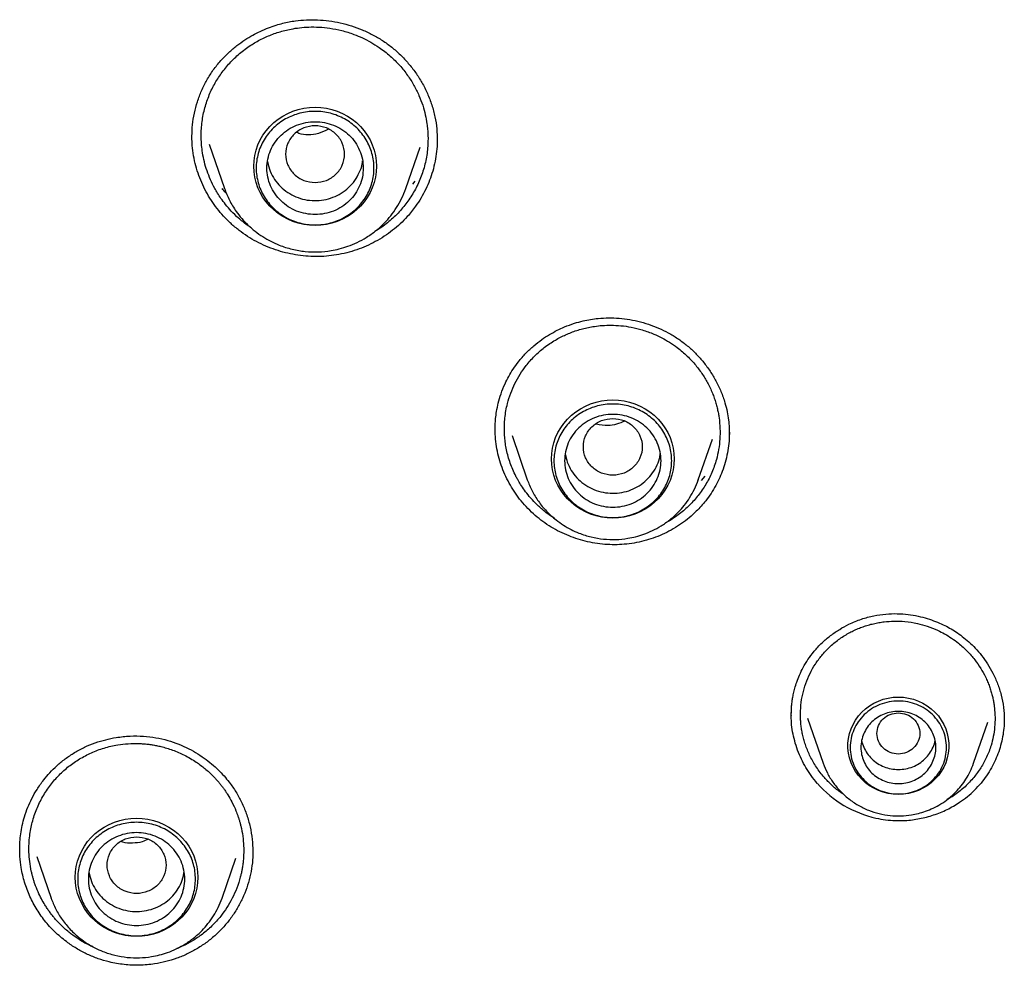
# Model space of a CAD drawing. Header units: millimetres. Extents: x 8 to 849, y 12 to 2010.
# Tile 79 of 111: x 429 to 447, y 1809 to 1827. Entities that reach past the tile are written whole.
import ezdxf

# ---------------------------------------------------------------- set-up
doc = ezdxf.new("R2010")
doc.units = ezdxf.units.MM

msp = doc.modelspace()

# ---------------------------------------------------------------- linework, layer by layer
at = {"color": 7, "linetype": 'Continuous', "lineweight": 30}
for p, q in [((431.844, 1824.464), (431.843, 1824.483)), ((432.165, 1824.332), (432.451, 1823.503)), ((435.836, 1823.503), (436.103, 1824.278)), ((432.453, 1823.497), (432.451, 1823.503)), ((435.836, 1823.503), (435.834, 1823.498)), ((436.005, 1823.638), (435.965, 1823.584)), ((437.508, 1818.994), (437.508, 1819.005)), ((437.822, 1818.889), (438.107, 1818.064)), ((441.301, 1818.064), (441.563, 1818.823)), ((438.11, 1818.055), (438.107, 1818.064)), ((441.301, 1818.064), (441.299, 1818.058)), ((441.42, 1818.128), (441.355, 1818.052)), ((443.342, 1813.609), (443.632, 1812.767)), ((447.013, 1813.583), (447.014, 1813.571)), ((446.443, 1812.767), (446.708, 1813.536)), ((428.629, 1811.15), (428.628, 1811.159)), ((428.946, 1811.023), (429.213, 1810.25)), ((432.406, 1810.25), (432.664, 1810.996)), ((432.98, 1811.126), (432.98, 1811.102)), ((429.215, 1810.242), (429.213, 1810.25)), ((432.406, 1810.25), (432.404, 1810.245))]:
    msp.add_line(p, q, dxfattribs=at)
at = {"color": 7, "linetype": 'Continuous', "lineweight": 30, "flags": 128}
for points in [[(434.143, 1822.814), (434.038, 1822.819), (433.933, 1822.833), (433.83, 1822.856), (433.73, 1822.889), (433.633, 1822.93), (433.54, 1822.979), (433.453, 1823.037), (433.372, 1823.102), (433.297, 1823.174), (433.229, 1823.253), (433.169, 1823.337), (433.118, 1823.426), (433.075, 1823.519), (433.042, 1823.616), (433.017, 1823.715), (433.003, 1823.816), (432.998, 1823.918), (433.003, 1824.02), (433.017, 1824.121), (433.042, 1824.22), (433.075, 1824.317), (433.118, 1824.41), (433.169, 1824.499), (433.229, 1824.583), (433.297, 1824.662), (433.372, 1824.734), (433.453, 1824.799), (433.54, 1824.857), (433.633, 1824.906), (433.73, 1824.947), (433.83, 1824.98), (433.933, 1825.003), (434.038, 1825.017), (434.143, 1825.022), (434.249, 1825.017), (434.354, 1825.003), (434.457, 1824.98), (434.557, 1824.947), (434.654, 1824.906), (434.746, 1824.857), (434.834, 1824.799), (434.915, 1824.734), (434.99, 1824.662), (435.058, 1824.583), (435.117, 1824.499), (435.169, 1824.41), (435.212, 1824.317), (435.245, 1824.22), (435.269, 1824.121), (435.284, 1824.02), (435.289, 1823.918), (435.284, 1823.816), (435.269, 1823.715), (435.245, 1823.616), (435.212, 1823.519), (435.169, 1823.426), (435.117, 1823.337), (435.058, 1823.253), (434.99, 1823.174), (434.915, 1823.102), (434.834, 1823.037), (434.746, 1822.979), (434.654, 1822.93), (434.557, 1822.889), (434.457, 1822.856), (434.354, 1822.833), (434.249, 1822.819), (434.143, 1822.814)], [(439.704, 1817.347), (439.598, 1817.352), (439.493, 1817.366), (439.39, 1817.389), (439.29, 1817.422), (439.193, 1817.463), (439.101, 1817.512), (439.013, 1817.57), (438.932, 1817.635), (438.857, 1817.707), (438.79, 1817.786), (438.73, 1817.87), (438.678, 1817.959), (438.636, 1818.052), (438.602, 1818.149), (438.578, 1818.248), (438.563, 1818.349), (438.558, 1818.451), (438.563, 1818.553), (438.578, 1818.654), (438.602, 1818.753), (438.636, 1818.85), (438.678, 1818.943), (438.73, 1819.032), (438.79, 1819.116), (438.857, 1819.195), (438.932, 1819.267), (439.013, 1819.332), (439.101, 1819.39), (439.193, 1819.439), (439.29, 1819.48), (439.39, 1819.513), (439.493, 1819.536), (439.598, 1819.55), (439.704, 1819.555), (439.81, 1819.55), (439.914, 1819.536), (440.017, 1819.513), (440.118, 1819.48), (440.214, 1819.439), (440.307, 1819.39), (440.394, 1819.332), (440.476, 1819.267), (440.55, 1819.195), (440.618, 1819.116), (440.678, 1819.032), (440.729, 1818.943), (440.772, 1818.85), (440.806, 1818.753), (440.83, 1818.654), (440.845, 1818.553), (440.849, 1818.451), (440.845, 1818.349), (440.83, 1818.248), (440.806, 1818.149), (440.772, 1818.052), (440.729, 1817.959), (440.678, 1817.87), (440.618, 1817.786), (440.55, 1817.707), (440.476, 1817.635), (440.394, 1817.57), (440.307, 1817.512), (440.214, 1817.463), (440.118, 1817.422), (440.017, 1817.389), (439.914, 1817.366), (439.81, 1817.352), (439.704, 1817.347)], [(445.038, 1812.185), (444.942, 1812.189), (444.848, 1812.203), (444.755, 1812.226), (444.665, 1812.258), (444.58, 1812.299), (444.498, 1812.348), (444.423, 1812.404), (444.354, 1812.467), (444.291, 1812.537), (444.237, 1812.613), (444.19, 1812.693), (444.153, 1812.778), (444.124, 1812.866), (444.105, 1812.956), (444.095, 1813.048), (444.095, 1813.14), (444.105, 1813.232), (444.124, 1813.322), (444.153, 1813.41), (444.19, 1813.494), (444.237, 1813.575), (444.291, 1813.651), (444.354, 1813.72), (444.423, 1813.784), (444.498, 1813.84), (444.58, 1813.889), (444.665, 1813.93), (444.755, 1813.962), (444.848, 1813.985), (444.942, 1813.999), (445.038, 1814.003), (445.133, 1813.999), (445.227, 1813.985), (445.32, 1813.962), (445.41, 1813.93), (445.495, 1813.889), (445.577, 1813.84), (445.652, 1813.784), (445.721, 1813.72), (445.784, 1813.651), (445.838, 1813.575), (445.885, 1813.494), (445.922, 1813.41), (445.951, 1813.322), (445.97, 1813.232), (445.98, 1813.14), (445.98, 1813.048), (445.97, 1812.956), (445.951, 1812.866), (445.922, 1812.778), (445.885, 1812.693), (445.838, 1812.613), (445.784, 1812.537), (445.721, 1812.467), (445.652, 1812.404), (445.577, 1812.348), (445.495, 1812.299), (445.41, 1812.258), (445.32, 1812.226), (445.227, 1812.203), (445.133, 1812.189), (445.038, 1812.185)], [(430.809, 1809.534), (430.704, 1809.538), (430.599, 1809.552), (430.496, 1809.576), (430.396, 1809.608), (430.299, 1809.649), (430.206, 1809.699), (430.119, 1809.757), (430.038, 1809.822), (429.963, 1809.894), (429.895, 1809.972), (429.835, 1810.056), (429.784, 1810.145), (429.741, 1810.239), (429.708, 1810.335), (429.683, 1810.435), (429.669, 1810.536), (429.664, 1810.638), (429.669, 1810.739), (429.683, 1810.84), (429.708, 1810.94), (429.741, 1811.036), (429.784, 1811.13), (429.835, 1811.219), (429.895, 1811.303), (429.963, 1811.381), (430.038, 1811.453), (430.119, 1811.518), (430.206, 1811.576), (430.299, 1811.626), (430.396, 1811.667), (430.496, 1811.699), (430.599, 1811.723), (430.704, 1811.737), (430.809, 1811.741), (430.915, 1811.737), (431.02, 1811.723), (431.123, 1811.699), (431.223, 1811.667), (431.32, 1811.626), (431.413, 1811.576), (431.5, 1811.518), (431.581, 1811.453), (431.656, 1811.381), (431.724, 1811.303), (431.783, 1811.219), (431.835, 1811.13), (431.878, 1811.036), (431.911, 1810.94), (431.936, 1810.84), (431.95, 1810.739), (431.955, 1810.638), (431.95, 1810.536), (431.936, 1810.435), (431.911, 1810.335), (431.878, 1810.239), (431.835, 1810.145), (431.783, 1810.056), (431.724, 1809.972), (431.656, 1809.894), (431.581, 1809.822), (431.5, 1809.757), (431.413, 1809.699), (431.32, 1809.649), (431.223, 1809.608), (431.123, 1809.576), (431.02, 1809.552), (430.915, 1809.538), (430.809, 1809.534)]]:
    msp.add_lwpolyline(points, dxfattribs=at)
at = {"color": 7, "linetype": 'Continuous', "lineweight": 30}
msp.add_arc((445.074, 1813.76), 2.068, 221.4514, 257.2674, dxfattribs=at)
for points, knots in [([(432.242, 1825.718), (432.288, 1825.778), (432.376, 1825.893), (432.526, 1826.043), (432.677, 1826.172), (432.828, 1826.279), (432.975, 1826.367), (433.122, 1826.443), (433.268, 1826.505), (433.408, 1826.554), (433.536, 1826.59), (433.656, 1826.617), (433.804, 1826.641), (433.982, 1826.657), (434.192, 1826.657), (434.404, 1826.638), (434.615, 1826.601), (434.823, 1826.545), (435.025, 1826.471), (435.219, 1826.38), (435.404, 1826.271), (435.577, 1826.145), (435.739, 1826.002), (435.888, 1825.843), (436.023, 1825.67), (436.142, 1825.481), (436.244, 1825.279), (436.327, 1825.065), (436.387, 1824.841), (436.421, 1824.616), (436.424, 1824.468), (436.426, 1824.394)], [0, 0, 0, 0, 0.0394419, 0.0765157, 0.111185, 0.143404, 0.1731337, 0.2003479, 0.2296653, 0.2553421, 0.2774164, 0.298156, 0.3190444, 0.3543424, 0.3902808, 0.4268345, 0.4636726, 0.5005119, 0.5372963, 0.5739809, 0.610636, 0.6474843, 0.6846614, 0.7221774, 0.7601209, 0.7988233, 0.8383, 0.8785475, 0.9193445, 0.9598852, 1, 1, 1, 1]), ([(432.391, 1825.654), (432.442, 1825.719), (432.544, 1825.852), (432.73, 1826.028), (432.899, 1826.154), (433.038, 1826.239), (433.139, 1826.293), (433.244, 1826.343), (433.352, 1826.387), (433.464, 1826.425), (433.578, 1826.457), (433.708, 1826.486), (433.856, 1826.509), (434.03, 1826.522), (434.221, 1826.521), (434.427, 1826.5), (434.647, 1826.457), (434.849, 1826.394), (435.029, 1826.318), (435.186, 1826.238), (435.362, 1826.127), (435.546, 1825.984), (435.724, 1825.808), (435.872, 1825.623), (435.991, 1825.435), (436.085, 1825.246), (436.155, 1825.062), (436.204, 1824.885), (436.231, 1824.733), (436.246, 1824.608), (436.252, 1824.504), (436.253, 1824.389), (436.247, 1824.262), (436.23, 1824.125), (436.196, 1823.946), (436.131, 1823.731), (436.023, 1823.487), (435.926, 1823.339), (435.878, 1823.266)], [0, 0, 0, 0, 0.038282, 0.077328, 0.117138, 0.134442, 0.151886, 0.16947, 0.187194, 0.205057, 0.223059, 0.241201, 0.264894, 0.291072, 0.31973, 0.350866, 0.384474, 0.420551, 0.445979, 0.472501, 0.500115, 0.539903, 0.577756, 0.61368, 0.647677, 0.679752, 0.709907, 0.738146, 0.764471, 0.780961, 0.796602, 0.812685, 0.834202, 0.855543, 0.876709, 0.918495, 0.95959, 1, 1, 1, 1]), ([(431.843, 1824.483), (431.846, 1824.553), (431.85, 1824.696), (431.886, 1824.911), (431.942, 1825.125), (432.02, 1825.332), (432.118, 1825.532), (432.201, 1825.656), (432.242, 1825.718)], [0, 0, 0, 0, 0.159168, 0.326573, 0.494078, 0.661941, 0.830458, 1, 1, 1, 1]), ([(432.958, 1822.762), (432.93, 1822.781), (432.844, 1822.84), (432.715, 1822.945), (432.581, 1823.075), (432.474, 1823.199), (432.389, 1823.313), (432.323, 1823.413), (432.256, 1823.528), (432.188, 1823.666), (432.123, 1823.832), (432.073, 1824), (432.032, 1824.205), (432.01, 1824.446), (432.023, 1824.718), (432.071, 1824.979), (432.151, 1825.223), (432.255, 1825.45), (432.346, 1825.587), (432.391, 1825.654)], [0, 0, 0, 0, 0.030701, 0.093197, 0.149075, 0.198323, 0.240933, 0.276896, 0.307129, 0.362098, 0.416231, 0.469528, 0.521987, 0.60751, 0.690698, 0.771545, 0.850047, 0.926199, 1, 1, 1, 1]), ([(434.143, 1823.615), (434.072, 1823.623), (433.928, 1823.64), (433.744, 1823.761), (433.623, 1823.937), (433.579, 1824.145), (433.623, 1824.353), (433.744, 1824.53), (433.928, 1824.646), (434.143, 1824.689), (434.359, 1824.646), (434.543, 1824.53), (434.664, 1824.353), (434.708, 1824.145), (434.664, 1823.937), (434.543, 1823.761), (434.359, 1823.64), (434.215, 1823.623), (434.143, 1823.615)], [0, 0, 0, 0, 0.0625, 0.125, 0.1875, 0.25, 0.3125, 0.375, 0.4375, 0.5, 0.5625, 0.625, 0.6875, 0.75, 0.8125, 0.875, 0.9375, 1, 1, 1, 1]), ([(434.393, 1824.609), (434.332, 1824.58), (434.161, 1824.501), (433.937, 1824.49), (433.812, 1824.543), (433.799, 1824.548)], [0, 0, 0, 0, 0.334198, 0.932736, 1, 1, 1, 1]), ([(436.021, 1823.171), (435.97, 1823.106), (435.882, 1822.991), (435.735, 1822.843), (435.591, 1822.72), (435.436, 1822.608), (435.271, 1822.509), (435.099, 1822.425), (434.92, 1822.355), (434.734, 1822.3), (434.544, 1822.26), (434.354, 1822.237), (434.162, 1822.23), (433.968, 1822.239), (433.776, 1822.263), (433.588, 1822.302), (433.403, 1822.356), (433.223, 1822.425), (433.047, 1822.509), (432.88, 1822.607), (432.721, 1822.72), (432.571, 1822.846), (432.434, 1822.984), (432.312, 1823.129), (432.203, 1823.281), (432.106, 1823.443), (432.023, 1823.614), (431.955, 1823.79), (431.901, 1823.974), (431.864, 1824.163), (431.844, 1824.335), (431.844, 1824.442), (431.844, 1824.486)], [0, 0, 0, 0, 0.043725, 0.076542, 0.10936, 0.143126, 0.176893, 0.209809, 0.242725, 0.276607, 0.310487, 0.343182, 0.375879, 0.409532, 0.443186, 0.475856, 0.508526, 0.542105, 0.575683, 0.608937, 0.642191, 0.676474, 0.710759, 0.743121, 0.775484, 0.808734, 0.841983, 0.875234, 0.908485, 0.942752, 0.977021, 1, 1, 1, 1]), ([(436.424, 1824.434), (436.425, 1824.417), (436.427, 1824.337), (436.415, 1824.196), (436.387, 1824.011), (436.343, 1823.83), (436.284, 1823.656), (436.212, 1823.489), (436.125, 1823.326), (436.055, 1823.223), (436.021, 1823.171)], [0, 0, 0, 0, 0.039847, 0.17605, 0.316111, 0.456173, 0.590272, 0.724371, 0.862186, 1, 1, 1, 1]), ([(433.256, 1824.01), (433.257, 1824.003), (433.262, 1823.939), (433.304, 1823.823), (433.382, 1823.671), (433.493, 1823.537), (433.629, 1823.427), (433.784, 1823.344), (433.953, 1823.291), (434.13, 1823.272), (434.307, 1823.286), (434.477, 1823.334), (434.635, 1823.412), (434.774, 1823.518), (434.889, 1823.649), (434.973, 1823.799), (435.021, 1823.924), (435.028, 1823.999), (435.03, 1824.018)], [0, 0, 0, 0, 0.008881, 0.078077, 0.147273, 0.216469, 0.285665, 0.354861, 0.424057, 0.493253, 0.562449, 0.631646, 0.700842, 0.770038, 0.839234, 0.90843, 0.977626, 1, 1, 1, 1]), ([(432.489, 1823.413), (432.485, 1823.417), (432.454, 1823.445), (432.429, 1823.478), (432.406, 1823.506)], [0, 0, 0, 0, 0.128271, 1, 1, 1, 1]), ([(432.451, 1823.503), (432.48, 1823.43), (432.539, 1823.28), (432.653, 1823.095), (432.772, 1822.942), (432.889, 1822.818), (433.02, 1822.704), (433.163, 1822.602), (433.314, 1822.515), (433.497, 1822.433), (433.712, 1822.365), (433.958, 1822.323), (434.202, 1822.315), (434.415, 1822.336), (434.6, 1822.374), (434.763, 1822.424), (434.933, 1822.494), (435.106, 1822.589), (435.28, 1822.711), (435.432, 1822.848), (435.562, 1822.996), (435.669, 1823.148), (435.765, 1823.317), (435.812, 1823.44), (435.836, 1823.503)], [0, 0, 0, 0, 0.053709, 0.109143, 0.14712, 0.185945, 0.225667, 0.265893, 0.305583, 0.344693, 0.402251, 0.458527, 0.513531, 0.567276, 0.602937, 0.641314, 0.682847, 0.727569, 0.775512, 0.826704, 0.867257, 0.909657, 0.953905, 1, 1, 1, 1]), ([(435.878, 1823.266), (435.825, 1823.198), (435.719, 1823.06), (435.523, 1822.88), (435.367, 1822.761), (435.274, 1822.709), (435.26, 1822.702)], [0, 0, 0, 0, 0.307234, 0.622199, 0.944943, 1, 1, 1, 1]), ([(437.941, 1820.268), (437.987, 1820.322), (438.075, 1820.428), (438.222, 1820.564), (438.371, 1820.68), (438.518, 1820.776), (438.66, 1820.854), (438.815, 1820.925), (438.976, 1820.985), (439.14, 1821.03), (439.289, 1821.06), (439.448, 1821.081), (439.627, 1821.09), (439.824, 1821.083), (440.024, 1821.057), (440.222, 1821.015), (440.417, 1820.955), (440.605, 1820.878), (440.786, 1820.785), (440.957, 1820.677), (441.117, 1820.552), (441.266, 1820.413), (441.402, 1820.258), (441.525, 1820.09), (441.634, 1819.908), (441.728, 1819.711), (441.796, 1819.518), (441.842, 1819.338), (441.867, 1819.183), (441.879, 1819.04), (441.88, 1818.953), (441.881, 1818.911)], [0, 0, 0, 0, 0.03972, 0.077079, 0.11204, 0.14456, 0.174599, 0.202131, 0.238696, 0.269596, 0.296006, 0.322226, 0.357696, 0.393808, 0.430539, 0.467606, 0.50468, 0.541706, 0.57864, 0.61552, 0.65257, 0.689939, 0.727644, 0.765766, 0.804952, 0.845312, 0.886839, 0.918645, 0.948597, 0.975697, 1, 1, 1, 1]), ([(438.085, 1820.195), (438.136, 1820.256), (438.239, 1820.378), (438.423, 1820.537), (438.589, 1820.65), (438.725, 1820.725), (438.823, 1820.773), (438.925, 1820.815), (439.03, 1820.852), (439.137, 1820.884), (439.248, 1820.91), (439.371, 1820.931), (439.513, 1820.947), (439.678, 1820.952), (439.858, 1820.943), (440.054, 1820.915), (440.261, 1820.864), (440.451, 1820.795), (440.62, 1820.716), (440.766, 1820.632), (440.928, 1820.52), (441.095, 1820.378), (441.253, 1820.207), (441.382, 1820.033), (441.472, 1819.881), (441.532, 1819.756), (441.573, 1819.66), (441.607, 1819.566), (441.635, 1819.475), (441.657, 1819.388), (441.675, 1819.304), (441.695, 1819.183), (441.709, 1819.023), (441.706, 1818.824), (441.684, 1818.629), (441.637, 1818.419), (441.559, 1818.198), (441.447, 1817.973), (441.349, 1817.838), (441.3, 1817.771)], [0, 0, 0, 0, 0.038281, 0.07732, 0.117116, 0.134413, 0.151848, 0.169423, 0.187136, 0.204988, 0.222978, 0.241106, 0.264613, 0.290663, 0.319251, 0.350372, 0.384022, 0.420194, 0.445715, 0.472352, 0.500105, 0.539259, 0.576144, 0.610767, 0.643133, 0.66062, 0.677372, 0.69339, 0.708674, 0.723225, 0.737044, 0.750132, 0.782623, 0.81475, 0.846514, 0.87792, 0.919232, 0.959922, 1, 1, 1, 1]), ([(437.505, 1819), (437.505, 1819.031), (437.506, 1819.098), (437.515, 1819.212), (437.533, 1819.347), (437.565, 1819.502), (437.616, 1819.676), (437.682, 1819.842), (437.759, 1819.995), (437.841, 1820.133), (437.907, 1820.222), (437.941, 1820.268)], [0, 0, 0, 0, 0.067747, 0.15165, 0.251748, 0.368105, 0.500831, 0.650113, 0.759013, 0.875569, 1, 1, 1, 1]), ([(438.613, 1817.342), (438.581, 1817.363), (438.51, 1817.409), (438.391, 1817.501), (438.265, 1817.615), (438.147, 1817.744), (438.055, 1817.863), (437.984, 1817.969), (437.932, 1818.056), (437.883, 1818.148), (437.835, 1818.251), (437.787, 1818.374), (437.748, 1818.497), (437.718, 1818.62), (437.697, 1818.74), (437.684, 1818.859), (437.678, 1818.975), (437.679, 1819.093), (437.688, 1819.219), (437.706, 1819.351), (437.74, 1819.507), (437.793, 1819.68), (437.873, 1819.864), (437.969, 1820.037), (438.047, 1820.143), (438.085, 1820.195)], [0, 0, 0, 0, 0.03524, 0.076156, 0.135906, 0.188631, 0.234316, 0.27295, 0.304521, 0.326646, 0.367994, 0.408407, 0.447883, 0.486421, 0.52402, 0.560677, 0.596393, 0.631166, 0.669884, 0.712491, 0.754717, 0.817326, 0.879077, 0.939968, 1, 1, 1, 1]), ([(439.704, 1819.208), (439.632, 1819.2), (439.488, 1819.183), (439.304, 1819.062), (439.183, 1818.886), (439.139, 1818.678), (439.183, 1818.47), (439.304, 1818.293), (439.488, 1818.176), (439.704, 1818.134), (439.919, 1818.176), (440.103, 1818.293), (440.224, 1818.47), (440.269, 1818.678), (440.224, 1818.886), (440.103, 1819.062), (439.919, 1819.183), (439.776, 1819.2), (439.704, 1819.208)], [0, 0, 0, 0, 0.0625, 0.125, 0.1875, 0.25, 0.3125, 0.375, 0.4375, 0.5, 0.5625, 0.625, 0.6875, 0.75, 0.8125, 0.875, 0.9375, 1, 1, 1, 1]), ([(439.929, 1819.157), (439.825, 1819.117), (439.651, 1819.049), (439.467, 1819.087), (439.393, 1819.102)], [0, 0, 0, 0, 0.593837, 1, 1, 1, 1]), ([(441.439, 1817.67), (441.382, 1817.603), (441.287, 1817.49), (441.133, 1817.352), (440.989, 1817.241), (440.835, 1817.143), (440.672, 1817.057), (440.503, 1816.986), (440.329, 1816.929), (440.149, 1816.886), (439.966, 1816.859), (439.783, 1816.847), (439.6, 1816.851), (439.416, 1816.869), (439.234, 1816.903), (439.057, 1816.95), (438.884, 1817.012), (438.714, 1817.087), (438.551, 1817.177), (438.397, 1817.28), (438.252, 1817.396), (438.116, 1817.525), (437.992, 1817.663), (437.883, 1817.809), (437.787, 1817.961), (437.704, 1818.121), (437.633, 1818.289), (437.577, 1818.462), (437.536, 1818.64), (437.511, 1818.82), (437.507, 1818.941), (437.505, 1819)], [0, 0, 0, 0, 0.049376, 0.082852, 0.116328, 0.150774, 0.185221, 0.218765, 0.252309, 0.286839, 0.321367, 0.35464, 0.387915, 0.422152, 0.456391, 0.489798, 0.523205, 0.557547, 0.591888, 0.6258, 0.659712, 0.694668, 0.729624, 0.762719, 0.795814, 0.829819, 0.863824, 0.897753, 0.93168, 0.966647, 1, 1, 1, 1]), ([(441.88, 1818.951), (441.879, 1818.895), (441.877, 1818.78), (441.854, 1818.606), (441.817, 1818.431), (441.766, 1818.262), (441.702, 1818.103), (441.628, 1817.953), (441.541, 1817.807), (441.473, 1817.716), (441.439, 1817.67)], [0, 0, 0, 0, 0.122716, 0.250005, 0.380904, 0.511802, 0.632308, 0.752813, 0.876407, 1, 1, 1, 1]), ([(438.817, 1818.542), (438.827, 1818.492), (438.849, 1818.386), (438.923, 1818.236), (439.027, 1818.097), (439.158, 1817.981), (439.309, 1817.892), (439.476, 1817.833), (439.652, 1817.807), (439.829, 1817.813), (440.002, 1817.854), (440.163, 1817.925), (440.306, 1818.026), (440.427, 1818.152), (440.518, 1818.298), (440.574, 1818.434), (440.586, 1818.521), (440.59, 1818.552)], [0, 0, 0, 0, 0.0623742, 0.1315658, 0.2007573, 0.2699489, 0.3391405, 0.408332, 0.4775236, 0.5467151, 0.6159067, 0.6850982, 0.7542898, 0.8234813, 0.8926729, 0.9618645, 1, 1, 1, 1]), ([(438.107, 1818.063), (438.134, 1817.994), (438.19, 1817.852), (438.312, 1817.656), (438.463, 1817.471), (438.623, 1817.325), (438.779, 1817.214), (438.921, 1817.132), (439.094, 1817.054), (439.297, 1816.989), (439.529, 1816.95), (439.759, 1816.942), (439.96, 1816.962), (440.134, 1816.998), (440.287, 1817.045), (440.448, 1817.111), (440.612, 1817.2), (440.775, 1817.315), (440.919, 1817.445), (441.042, 1817.584), (441.143, 1817.728), (441.233, 1817.888), (441.278, 1818.004), (441.301, 1818.063)], [0, 0, 0, 0, 0.053759, 0.109196, 0.166425, 0.225599, 0.265809, 0.305487, 0.344586, 0.402129, 0.458392, 0.513387, 0.567127, 0.602787, 0.641162, 0.682695, 0.72742, 0.775373, 0.826583, 0.867156, 0.909583, 0.953865, 1, 1, 1, 1]), ([(441.3, 1817.771), (441.248, 1817.709), (441.142, 1817.583), (440.95, 1817.421), (440.797, 1817.313), (440.704, 1817.266), (440.688, 1817.258)], [0, 0, 0, 0, 0.304057, 0.615048, 0.93304, 1, 1, 1, 1]), ([(443.463, 1814.858), (443.511, 1814.912), (443.606, 1815.019), (443.768, 1815.155), (443.937, 1815.27), (444.129, 1815.375), (444.342, 1815.462), (444.573, 1815.525), (444.798, 1815.558), (445.013, 1815.565), (445.214, 1815.55), (445.402, 1815.518), (445.574, 1815.473), (445.73, 1815.419), (445.868, 1815.359), (445.995, 1815.294), (446.115, 1815.221), (446.235, 1815.136), (446.357, 1815.035), (446.478, 1814.916), (446.595, 1814.779), (446.706, 1814.622), (446.807, 1814.446), (446.894, 1814.251), (446.962, 1814.038), (447.007, 1813.813), (447.012, 1813.659), (447.015, 1813.583)], [0, 0, 0, 0, 0.045044, 0.088723, 0.130995, 0.171793, 0.22377, 0.2729, 0.319148, 0.362769, 0.403953, 0.442623, 0.478703, 0.512133, 0.542873, 0.570907, 0.598604, 0.628559, 0.660789, 0.69538, 0.732347, 0.771688, 0.813383, 0.857404, 0.903726, 0.952359, 1, 1, 1, 1]), ([(443.605, 1814.78), (443.652, 1814.834), (443.748, 1814.942), (443.918, 1815.081), (444.07, 1815.178), (444.195, 1815.243), (444.285, 1815.283), (444.378, 1815.319), (444.473, 1815.35), (444.571, 1815.375), (444.671, 1815.396), (444.798, 1815.414), (444.962, 1815.425), (445.169, 1815.418), (445.379, 1815.385), (445.583, 1815.328), (445.753, 1815.261), (445.903, 1815.185), (446.034, 1815.105), (446.178, 1814.999), (446.325, 1814.866), (446.463, 1814.707), (446.576, 1814.545), (446.653, 1814.405), (446.704, 1814.291), (446.739, 1814.203), (446.767, 1814.117), (446.79, 1814.035), (446.808, 1813.955), (446.821, 1813.879), (446.836, 1813.77), (446.846, 1813.624), (446.838, 1813.444), (446.813, 1813.268), (446.766, 1813.08), (446.69, 1812.882), (446.583, 1812.681), (446.492, 1812.562), (446.446, 1812.503)], [0, 0, 0, 0, 0.038264, 0.077286, 0.117064, 0.134353, 0.151781, 0.169349, 0.187055, 0.2049, 0.222883, 0.241005, 0.272735, 0.309059, 0.349964, 0.38365, 0.419899, 0.445494, 0.472222, 0.500081, 0.539389, 0.576382, 0.611068, 0.643453, 0.660932, 0.677662, 0.693645, 0.708881, 0.723371, 0.737116, 0.750118, 0.782682, 0.814858, 0.84665, 0.878064, 0.919357, 0.959999, 1, 1, 1, 1]), ([(443.038, 1813.712), (443.038, 1813.736), (443.039, 1813.781), (443.043, 1813.85), (443.051, 1813.917), (443.062, 1813.987), (443.079, 1814.073), (443.104, 1814.174), (443.141, 1814.291), (443.191, 1814.42), (443.26, 1814.561), (443.349, 1814.711), (443.424, 1814.808), (443.463, 1814.858)], [0, 0, 0, 0, 0.06668, 0.125859, 0.16878, 0.225037, 0.294708, 0.377825, 0.474453, 0.584709, 0.708794, 0.847043, 1, 1, 1, 1]), ([(443.655, 1812.501), (443.603, 1812.564), (443.504, 1812.688), (443.39, 1812.889), (443.319, 1813.057), (443.277, 1813.188), (443.252, 1813.284), (443.234, 1813.376), (443.22, 1813.466), (443.212, 1813.553), (443.206, 1813.681), (443.213, 1813.851), (443.246, 1814.059), (443.304, 1814.258), (443.384, 1814.446), (443.483, 1814.622), (443.564, 1814.728), (443.605, 1814.78)], [0, 0, 0, 0, 0.097529, 0.189387, 0.27555, 0.316507, 0.356033, 0.394125, 0.430781, 0.466001, 0.499782, 0.586209, 0.671415, 0.755398, 0.838156, 0.91969, 1, 1, 1, 1]), ([(443.523, 1812.391), (443.484, 1812.439), (443.407, 1812.534), (443.309, 1812.686), (443.224, 1812.844), (443.153, 1813.01), (443.098, 1813.182), (443.06, 1813.356), (443.038, 1813.521), (443.036, 1813.629), (443.036, 1813.678)], [0, 0, 0, 0, 0.132512, 0.258129, 0.383742, 0.513355, 0.642987, 0.768706, 0.89442, 1, 1, 1, 1]), ([(443.039, 1813.659), (443.038, 1813.674), (443.036, 1813.694), (443.039, 1813.715), (443.039, 1813.721)], [0, 0, 0, 0, 0.709671, 1, 1, 1, 1]), ([(445.038, 1813.71), (444.985, 1813.704), (444.881, 1813.692), (444.747, 1813.604), (444.659, 1813.476), (444.627, 1813.325), (444.659, 1813.174), (444.747, 1813.045), (444.881, 1812.96), (445.038, 1812.929), (445.194, 1812.96), (445.328, 1813.045), (445.416, 1813.174), (445.448, 1813.325), (445.416, 1813.476), (445.328, 1813.604), (445.194, 1813.692), (445.09, 1813.704), (445.038, 1813.71)], [0, 0, 0, 0, 0.0625, 0.125, 0.1875, 0.25, 0.3125, 0.375, 0.4375, 0.5, 0.5625, 0.625, 0.6875, 0.75, 0.8125, 0.875, 0.9375, 1, 1, 1, 1]), ([(447.016, 1813.606), (447.015, 1813.558), (447.013, 1813.456), (446.993, 1813.3), (446.96, 1813.139), (446.913, 1812.981), (446.852, 1812.827), (446.776, 1812.678), (446.688, 1812.533), (446.617, 1812.443), (446.582, 1812.398)], [0, 0, 0, 0, 0.11104, 0.233641, 0.359745, 0.485849, 0.612431, 0.739011, 0.869507, 1, 1, 1, 1]), ([(429.649, 1812.965), (429.712, 1813), (429.836, 1813.071), (430.033, 1813.15), (430.23, 1813.21), (430.448, 1813.255), (430.684, 1813.279), (430.933, 1813.277), (431.168, 1813.249), (431.389, 1813.198), (431.594, 1813.127), (431.782, 1813.042), (431.952, 1812.945), (432.106, 1812.84), (432.243, 1812.729), (432.363, 1812.617), (432.467, 1812.504), (432.575, 1812.37), (432.684, 1812.209), (432.787, 1812.012), (432.871, 1811.802), (432.933, 1811.578), (432.973, 1811.351), (432.979, 1811.199), (432.981, 1811.125)], [0, 0, 0, 0, 0.047037, 0.092945, 0.13769, 0.181213, 0.237225, 0.290837, 0.341985, 0.390702, 0.43732, 0.481874, 0.524301, 0.56453, 0.602508, 0.638195, 0.671571, 0.702896, 0.750087, 0.798468, 0.848135, 0.899088, 0.951309, 1, 1, 1, 1]), ([(444.351, 1813.193), (444.351, 1813.193), (444.355, 1813.149), (444.389, 1813.065), (444.451, 1812.947), (444.539, 1812.845), (444.646, 1812.76), (444.768, 1812.698), (444.9, 1812.658), (444.992, 1812.653), (445.038, 1812.65)], [0, 0, 0, 0, 0.000201, 0.14303, 0.285858, 0.428687, 0.571515, 0.714343, 0.857172, 1, 1, 1, 1]), ([(445.038, 1812.65), (445.083, 1812.653), (445.175, 1812.658), (445.307, 1812.698), (445.429, 1812.76), (445.536, 1812.845), (445.624, 1812.947), (445.686, 1813.065), (445.72, 1813.149), (445.724, 1813.193), (445.724, 1813.193)], [0, 0, 0, 0, 0.142828, 0.285657, 0.428485, 0.571313, 0.714142, 0.85697, 0.999799, 1, 1, 1, 1]), ([(429.744, 1812.847), (429.817, 1812.888), (429.963, 1812.97), (430.204, 1813.057), (430.436, 1813.111), (430.655, 1813.136), (430.816, 1813.138), (430.937, 1813.131), (431.019, 1813.124), (431.101, 1813.113), (431.182, 1813.098), (431.31, 1813.07), (431.487, 1813.017), (431.71, 1812.92), (431.911, 1812.802), (432.09, 1812.669), (432.205, 1812.562), (432.282, 1812.482), (432.323, 1812.436), (432.363, 1812.388), (432.402, 1812.339), (432.44, 1812.288), (432.477, 1812.235), (432.528, 1812.155), (432.595, 1812.037), (432.65, 1811.919), (432.685, 1811.828), (432.703, 1811.777), (432.721, 1811.723), (432.738, 1811.667), (432.753, 1811.609), (432.777, 1811.506), (432.8, 1811.362), (432.812, 1811.184), (432.809, 1811.041), (432.8, 1810.931), (432.79, 1810.85), (432.777, 1810.774), (432.763, 1810.706), (432.735, 1810.592), (432.685, 1810.436), (432.6, 1810.245), (432.499, 1810.07), (432.373, 1809.895), (432.221, 1809.728), (432.045, 1809.573), (431.917, 1809.49), (431.855, 1809.45)], [0, 0, 0, 0, 0.039644, 0.0800781, 0.1213036, 0.1527525, 0.184647, 0.1975342, 0.2104927, 0.2235225, 0.2366235, 0.2497957, 0.2857393, 0.3239976, 0.3645643, 0.3965104, 0.4297487, 0.4394864, 0.4493294, 0.4592774, 0.4693306, 0.4794886, 0.4897515, 0.5001192, 0.524951, 0.5543039, 0.5627405, 0.5714865, 0.5805418, 0.589906, 0.599579, 0.6095604, 0.6408945, 0.6694762, 0.6953114, 0.7094984, 0.7226993, 0.7349151, 0.7461466, 0.7563949, 0.7912043, 0.8247595, 0.8570656, 0.8881276, 0.9276054, 0.9648927, 1, 1, 1, 1]), ([(428.626, 1811.153), (428.627, 1811.201), (428.629, 1811.299), (428.644, 1811.451), (428.671, 1811.608), (428.715, 1811.775), (428.775, 1811.943), (428.853, 1812.114), (428.951, 1812.285), (429.064, 1812.446), (429.189, 1812.593), (429.322, 1812.725), (429.475, 1812.853), (429.59, 1812.927), (429.649, 1812.965)], [0, 0, 0, 0, 0.067728, 0.138468, 0.212317, 0.289386, 0.375782, 0.457391, 0.547772, 0.647008, 0.727346, 0.812844, 0.903654, 1, 1, 1, 1]), ([(429.994, 1809.34), (429.964, 1809.353), (429.854, 1809.398), (429.696, 1809.497), (429.518, 1809.629), (429.401, 1809.738), (429.32, 1809.824), (429.272, 1809.879), (429.226, 1809.936), (429.181, 1809.995), (429.138, 1810.057), (429.088, 1810.135), (429.029, 1810.236), (428.966, 1810.367), (428.924, 1810.473), (428.899, 1810.545), (428.89, 1810.575), (428.881, 1810.604), (428.873, 1810.633), (428.865, 1810.662), (428.857, 1810.692), (428.85, 1810.721), (428.832, 1810.801), (428.811, 1810.928), (428.798, 1811.099), (428.799, 1811.259), (428.811, 1811.406), (428.832, 1811.539), (428.87, 1811.709), (428.939, 1811.914), (429.053, 1812.147), (429.194, 1812.36), (429.359, 1812.549), (429.541, 1812.714), (429.677, 1812.803), (429.744, 1812.847)], [0, 0, 0, 0, 0.022906, 0.081384, 0.127517, 0.175601, 0.192071, 0.208759, 0.225666, 0.242793, 0.260139, 0.277706, 0.30727, 0.340847, 0.378444, 0.386389, 0.393358, 0.400343, 0.407342, 0.414355, 0.421383, 0.428425, 0.435482, 0.478106, 0.517921, 0.55492, 0.589094, 0.620438, 0.648946, 0.710325, 0.770558, 0.829644, 0.88758, 0.944365, 1, 1, 1, 1]), ([(443.632, 1812.767), (443.657, 1812.706), (443.706, 1812.581), (443.814, 1812.408), (443.946, 1812.246), (444.104, 1812.101), (444.283, 1811.979), (444.477, 1811.886), (444.678, 1811.821), (444.882, 1811.787), (445.085, 1811.78), (445.261, 1811.797), (445.414, 1811.829), (445.549, 1811.87), (445.69, 1811.928), (445.835, 1812.006), (445.979, 1812.107), (446.106, 1812.222), (446.214, 1812.345), (446.303, 1812.471), (446.383, 1812.612), (446.422, 1812.715), (446.443, 1812.767)], [0, 0, 0, 0, 0.053881, 0.109326, 0.166481, 0.225544, 0.285572, 0.34436, 0.40186, 0.458087, 0.513056, 0.56678, 0.602436, 0.640806, 0.682334, 0.727065, 0.775039, 0.826292, 0.866914, 0.909405, 0.953769, 1, 1, 1, 1]), ([(444.033, 1812.173), (444.003, 1812.193), (443.917, 1812.248), (443.789, 1812.357), (443.699, 1812.453), (443.655, 1812.501)], [0, 0, 0, 0, 0.214885, 0.607254, 1, 1, 1, 1]), ([(446.446, 1812.503), (446.393, 1812.443), (446.286, 1812.323), (446.125, 1812.198), (446.01, 1812.123), (445.961, 1812.097), (445.949, 1812.09)], [0, 0, 0, 0, 0.36912, 0.744947, 0.935531, 1, 1, 1, 1]), ([(444.618, 1811.742), (444.678, 1811.731), (444.798, 1811.707), (444.98, 1811.694), (445.193, 1811.696), (445.434, 1811.727), (445.697, 1811.795), (445.949, 1811.898), (446.159, 1812.018), (446.328, 1812.143), (446.463, 1812.263), (446.542, 1812.353), (446.582, 1812.398)], [0, 0, 0, 0, 0.083402, 0.166596, 0.249713, 0.374344, 0.499057, 0.623856, 0.74877, 0.832223, 0.915908, 1, 1, 1, 1]), ([(430.809, 1811.394), (430.738, 1811.386), (430.594, 1811.37), (430.41, 1811.248), (430.289, 1811.072), (430.245, 1810.864), (430.289, 1810.657), (430.41, 1810.48), (430.594, 1810.363), (430.809, 1810.32), (431.025, 1810.363), (431.209, 1810.48), (431.33, 1810.657), (431.374, 1810.864), (431.33, 1811.072), (431.209, 1811.248), (431.025, 1811.37), (430.881, 1811.386), (430.809, 1811.394)], [0, 0, 0, 0, 0.0625, 0.125, 0.1875, 0.25, 0.3125, 0.375, 0.4375, 0.5, 0.5625, 0.625, 0.6875, 0.75, 0.8125, 0.875, 0.9375, 1, 1, 1, 1]), ([(431.026, 1811.35), (430.989, 1811.331), (430.899, 1811.284), (430.735, 1811.277), (430.599, 1811.272), (430.531, 1811.299), (430.52, 1811.303)], [0, 0, 0, 0, 0.232894, 0.582884, 0.930498, 1, 1, 1, 1]), ([(431.946, 1809.307), (431.884, 1809.272), (431.759, 1809.202), (431.56, 1809.121), (431.356, 1809.058), (431.123, 1809.011), (430.863, 1808.989), (430.577, 1809.001), (430.319, 1809.045), (430.091, 1809.113), (429.893, 1809.194), (429.704, 1809.294), (429.506, 1809.424), (429.305, 1809.59), (429.11, 1809.797), (428.945, 1810.028), (428.812, 1810.278), (428.713, 1810.542), (428.655, 1810.793), (428.628, 1811.005), (428.628, 1811.124), (428.628, 1811.174)], [0, 0, 0, 0, 0.046595, 0.092927, 0.139085, 0.185134, 0.246435, 0.307751, 0.36923, 0.415401, 0.461499, 0.507567, 0.553627, 0.615013, 0.676395, 0.73782, 0.799199, 0.860476, 0.921759, 0.967786, 1, 1, 1, 1]), ([(432.981, 1811.132), (432.982, 1811.109), (432.984, 1811.016), (432.967, 1810.852), (432.93, 1810.642), (432.869, 1810.438), (432.79, 1810.241), (432.691, 1810.054), (432.574, 1809.877), (432.441, 1809.712), (432.291, 1809.561), (432.127, 1809.424), (432.007, 1809.346), (431.946, 1809.307)], [0, 0, 0, 0, 0.03154, 0.128486, 0.225893, 0.323256, 0.420087, 0.516588, 0.612928, 0.709267, 0.805765, 0.902603, 1, 1, 1, 1]), ([(429.922, 1810.723), (429.934, 1810.668), (429.96, 1810.558), (430.04, 1810.405), (430.147, 1810.269), (430.28, 1810.156), (430.434, 1810.07), (430.602, 1810.015), (430.778, 1809.992), (430.955, 1810.003), (431.127, 1810.047), (431.286, 1810.122), (431.427, 1810.226), (431.545, 1810.355), (431.633, 1810.503), (431.684, 1810.634), (431.693, 1810.714), (431.696, 1810.739)], [0, 0, 0, 0, 0.068654, 0.137986, 0.207318, 0.27665, 0.345982, 0.415313, 0.484645, 0.553977, 0.623309, 0.692641, 0.761973, 0.831305, 0.900637, 0.969969, 1, 1, 1, 1]), ([(429.213, 1810.25), (429.24, 1810.18), (429.296, 1810.039), (429.418, 1809.842), (429.568, 1809.658), (429.728, 1809.512), (429.884, 1809.4), (430.027, 1809.318), (430.199, 1809.24), (430.402, 1809.176), (430.634, 1809.136), (430.865, 1809.128), (431.065, 1809.148), (431.239, 1809.185), (431.393, 1809.231), (431.553, 1809.298), (431.717, 1809.387), (431.881, 1809.502), (432.025, 1809.632), (432.147, 1809.771), (432.249, 1809.915), (432.339, 1810.074), (432.383, 1810.191), (432.406, 1810.25)], [0, 0, 0, 0, 0.053759, 0.109196, 0.166425, 0.225599, 0.265809, 0.305487, 0.344586, 0.402129, 0.458392, 0.513387, 0.567127, 0.602787, 0.641162, 0.682695, 0.72742, 0.775373, 0.826583, 0.867156, 0.909583, 0.953865, 1, 1, 1, 1]), ([(431.855, 1809.45), (431.797, 1809.416), (431.703, 1809.362), (431.602, 1809.322), (431.563, 1809.307)], [0, 0, 0, 0, 0.621581, 1, 1, 1, 1])]:
    msp.add_open_spline(points, degree=3, knots=knots, dxfattribs=at)
for points in [[(435.243, 1823.884), (435.242, 1823.838), (435.238, 1823.746), (435.209, 1823.609), (435.163, 1823.478), (435.099, 1823.353), (435.019, 1823.237), (434.923, 1823.133), (434.815, 1823.041), (434.695, 1822.964), (434.566, 1822.902), (434.429, 1822.858), (434.287, 1822.831), (434.143, 1822.821), (433.999, 1822.831), (433.858, 1822.858), (433.721, 1822.902), (433.592, 1822.964), (433.472, 1823.041), (433.363, 1823.133), (433.268, 1823.237), (433.188, 1823.353), (433.124, 1823.478), (433.078, 1823.609), (433.05, 1823.746), (433.04, 1823.884), (433.05, 1824.023), (433.078, 1824.16), (433.124, 1824.291), (433.188, 1824.416), (433.268, 1824.532), (433.363, 1824.636), (433.472, 1824.728), (433.592, 1824.805), (433.721, 1824.867), (433.858, 1824.911), (433.999, 1824.938), (434.143, 1824.947), (434.287, 1824.938), (434.429, 1824.911), (434.566, 1824.867), (434.695, 1824.805), (434.815, 1824.728), (434.923, 1824.636), (435.019, 1824.532), (435.099, 1824.416), (435.163, 1824.291), (435.209, 1824.16), (435.238, 1824.023), (435.242, 1823.931), (435.243, 1823.884)], [(435.043, 1823.884), (435.04, 1823.941), (435.033, 1824.055), (434.98, 1824.218), (434.897, 1824.369), (434.784, 1824.502), (434.647, 1824.61), (434.49, 1824.691), (434.32, 1824.741), (434.143, 1824.757), (433.967, 1824.741), (433.797, 1824.691), (433.64, 1824.61), (433.503, 1824.502), (433.39, 1824.369), (433.307, 1824.218), (433.255, 1824.055), (433.238, 1823.884), (433.255, 1823.714), (433.307, 1823.55), (433.39, 1823.4), (433.503, 1823.267), (433.64, 1823.159), (433.797, 1823.078), (433.967, 1823.028), (434.143, 1823.012), (434.32, 1823.028), (434.49, 1823.078), (434.647, 1823.159), (434.784, 1823.267), (434.897, 1823.4), (434.98, 1823.55), (435.033, 1823.714), (435.04, 1823.828), (435.043, 1823.884)], [(440.804, 1818.417), (440.802, 1818.371), (440.798, 1818.279), (440.769, 1818.142), (440.723, 1818.011), (440.659, 1817.886), (440.579, 1817.77), (440.484, 1817.666), (440.375, 1817.574), (440.255, 1817.497), (440.126, 1817.435), (439.989, 1817.391), (439.848, 1817.364), (439.704, 1817.354), (439.56, 1817.364), (439.418, 1817.391), (439.282, 1817.435), (439.152, 1817.497), (439.032, 1817.574), (438.924, 1817.666), (438.829, 1817.77), (438.748, 1817.886), (438.685, 1818.011), (438.638, 1818.142), (438.61, 1818.279), (438.601, 1818.417), (438.61, 1818.556), (438.638, 1818.693), (438.685, 1818.824), (438.748, 1818.949), (438.829, 1819.065), (438.924, 1819.169), (439.032, 1819.261), (439.152, 1819.338), (439.282, 1819.4), (439.418, 1819.444), (439.56, 1819.471), (439.704, 1819.481), (439.848, 1819.471), (439.989, 1819.444), (440.126, 1819.4), (440.255, 1819.338), (440.375, 1819.261), (440.484, 1819.169), (440.579, 1819.065), (440.659, 1818.949), (440.723, 1818.824), (440.769, 1818.693), (440.798, 1818.556), (440.802, 1818.464), (440.804, 1818.417)], [(440.604, 1818.417), (440.6, 1818.361), (440.594, 1818.247), (440.54, 1818.083), (440.457, 1817.933), (440.344, 1817.8), (440.207, 1817.692), (440.05, 1817.611), (439.881, 1817.561), (439.704, 1817.545), (439.527, 1817.561), (439.357, 1817.611), (439.201, 1817.692), (439.063, 1817.8), (438.951, 1817.933), (438.867, 1818.083), (438.815, 1818.247), (438.798, 1818.417), (438.815, 1818.588), (438.867, 1818.752), (438.951, 1818.902), (439.063, 1819.035), (439.201, 1819.143), (439.357, 1819.224), (439.527, 1819.274), (439.704, 1819.29), (439.881, 1819.274), (440.05, 1819.224), (440.207, 1819.143), (440.344, 1819.035), (440.457, 1818.902), (440.54, 1818.752), (440.594, 1818.588), (440.6, 1818.474), (440.604, 1818.417)], [(445.938, 1813.062), (445.934, 1813.005), (445.927, 1812.892), (445.874, 1812.728), (445.791, 1812.577), (445.678, 1812.445), (445.541, 1812.336), (445.384, 1812.255), (445.214, 1812.206), (445.038, 1812.189), (444.861, 1812.206), (444.691, 1812.255), (444.534, 1812.336), (444.397, 1812.445), (444.284, 1812.577), (444.201, 1812.728), (444.149, 1812.892), (444.132, 1813.062), (444.149, 1813.232), (444.201, 1813.396), (444.284, 1813.547), (444.397, 1813.679), (444.534, 1813.788), (444.691, 1813.868), (444.861, 1813.918), (445.038, 1813.935), (445.214, 1813.918), (445.384, 1813.868), (445.541, 1813.788), (445.678, 1813.679), (445.791, 1813.547), (445.874, 1813.396), (445.927, 1813.232), (445.934, 1813.119), (445.938, 1813.062)], [(445.038, 1812.387), (444.992, 1812.39), (444.9, 1812.395), (444.768, 1812.435), (444.646, 1812.497), (444.539, 1812.582), (444.452, 1812.685), (444.387, 1812.802), (444.347, 1812.929), (444.333, 1813.062), (444.347, 1813.194), (444.387, 1813.322), (444.452, 1813.439), (444.539, 1813.542), (444.646, 1813.626), (444.768, 1813.689), (444.9, 1813.728), (445.038, 1813.741), (445.175, 1813.728), (445.307, 1813.689), (445.429, 1813.626), (445.536, 1813.542), (445.623, 1813.439), (445.688, 1813.322), (445.728, 1813.194), (445.742, 1813.062), (445.728, 1812.929), (445.688, 1812.802), (445.623, 1812.685), (445.536, 1812.582), (445.429, 1812.497), (445.307, 1812.435), (445.175, 1812.395), (445.083, 1812.39), (445.038, 1812.387)], [(431.909, 1810.604), (431.908, 1810.558), (431.904, 1810.465), (431.875, 1810.329), (431.829, 1810.197), (431.765, 1810.073), (431.685, 1809.957), (431.589, 1809.852), (431.481, 1809.761), (431.361, 1809.683), (431.232, 1809.622), (431.095, 1809.577), (430.953, 1809.55), (430.809, 1809.541), (430.665, 1809.55), (430.524, 1809.577), (430.387, 1809.622), (430.258, 1809.683), (430.138, 1809.761), (430.029, 1809.852), (429.934, 1809.957), (429.854, 1810.073), (429.79, 1810.197), (429.744, 1810.329), (429.716, 1810.465), (429.706, 1810.604), (429.716, 1810.743), (429.744, 1810.879), (429.79, 1811.011), (429.854, 1811.136), (429.934, 1811.251), (430.029, 1811.356), (430.138, 1811.447), (430.258, 1811.525), (430.387, 1811.586), (430.524, 1811.631), (430.665, 1811.658), (430.809, 1811.667), (430.953, 1811.658), (431.095, 1811.631), (431.232, 1811.586), (431.361, 1811.525), (431.481, 1811.447), (431.589, 1811.356), (431.685, 1811.251), (431.765, 1811.136), (431.829, 1811.011), (431.875, 1810.879), (431.904, 1810.743), (431.908, 1810.65), (431.909, 1810.604)], [(430.809, 1809.737), (430.751, 1809.74), (430.633, 1809.746), (430.463, 1809.798), (430.306, 1809.878), (430.169, 1809.987), (430.056, 1810.119), (429.973, 1810.27), (429.921, 1810.434), (429.904, 1810.604), (429.921, 1810.774), (429.973, 1810.938), (430.056, 1811.089), (430.169, 1811.221), (430.306, 1811.33), (430.463, 1811.41), (430.633, 1811.46), (430.809, 1811.477), (430.986, 1811.46), (431.156, 1811.41), (431.313, 1811.33), (431.45, 1811.221), (431.563, 1811.089), (431.646, 1810.938), (431.698, 1810.774), (431.715, 1810.604), (431.698, 1810.434), (431.646, 1810.27), (431.563, 1810.119), (431.45, 1809.987), (431.313, 1809.878), (431.156, 1809.798), (430.986, 1809.746), (430.868, 1809.74), (430.809, 1809.737)]]:
    msp.add_open_spline(points, degree=3, dxfattribs=at)

doc.saveas('drawing.dxf')
